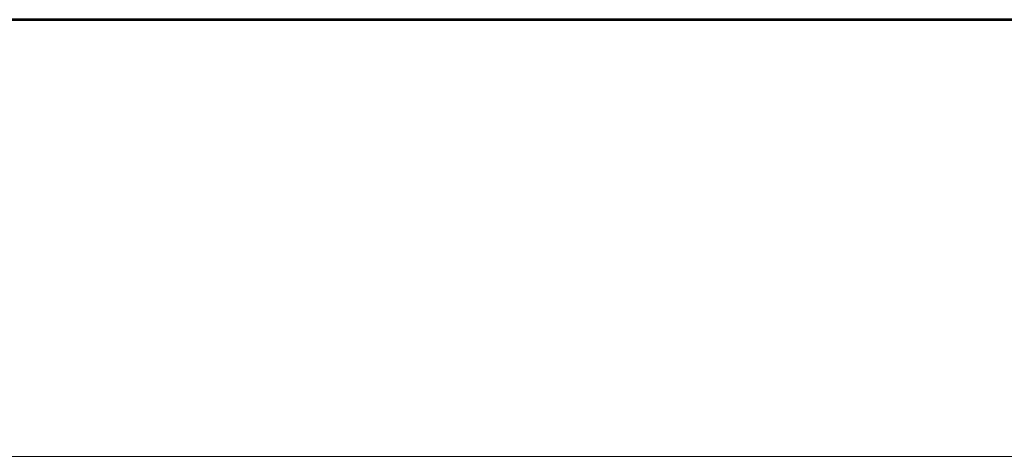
# Model space of a CAD drawing. Header units: millimetres. Extents: x 1 to 467423, y 3 to 105000.
# Tile 22 of 39: x 328275 to 329252, y 91016 to 91450. Entities that reach past the tile are written whole.
import ezdxf
from ezdxf.enums import TextEntityAlignment as Align

# ---------------------------------------------------------------- set-up
doc = ezdxf.new("R2010")
doc.units = ezdxf.units.MM
doc.layers.add('AS-Ramecek', color=9, linetype='Continuous')
doc.styles.add('arial', font='arial.ttf')

# ---------------------------------------------------------------- blocks, each defined once
blk = doc.blocks.new('AS ram S A4')
at = {"layer": 'AS-Ramecek', "lineweight": 53}
blk.add_line((210, 297), (0, 297), dxfattribs=at)
at = {"layer": 'AS-Ramecek', "lineweight": 20, "ltscale": 5}
blk.add_line((17.189, 279.654), (200.826, 279.654), dxfattribs=at)
at = {"layer": 'AS-Ramecek', "style": 'arial', "flags": 4}
blk.add_attdef('NAZEV_VYROBKU', text='', height=3, dxfattribs=at).set_placement((200.815, 274.895), align=Align.RIGHT)
for tag, p in [('TYP', (92.608, 55.208)), ('JMENOVITA_VELIKOST', (92.608, 47.208)), ('ROZMER', (92.608, 39.208)), ('VYSKA', (92.608, 31.208)), ('VSTUP', (92.608, 23.208)), ('HMOTNOST', (92.608, 15.208))]:
    blk.add_attdef(tag, text='', height=2.5, dxfattribs=at).set_placement(p, align=Align.MIDDLE_LEFT)

msp = doc.modelspace()

# ---------------------------------------------------------------- block references
at = {"layer": 'AS-Ramecek', "xscale": 25, "yscale": 25}
msp.add_blockref('AS ram S A4', (326659.803, 84024.975), dxfattribs=at)

doc.saveas('drawing.dxf')
